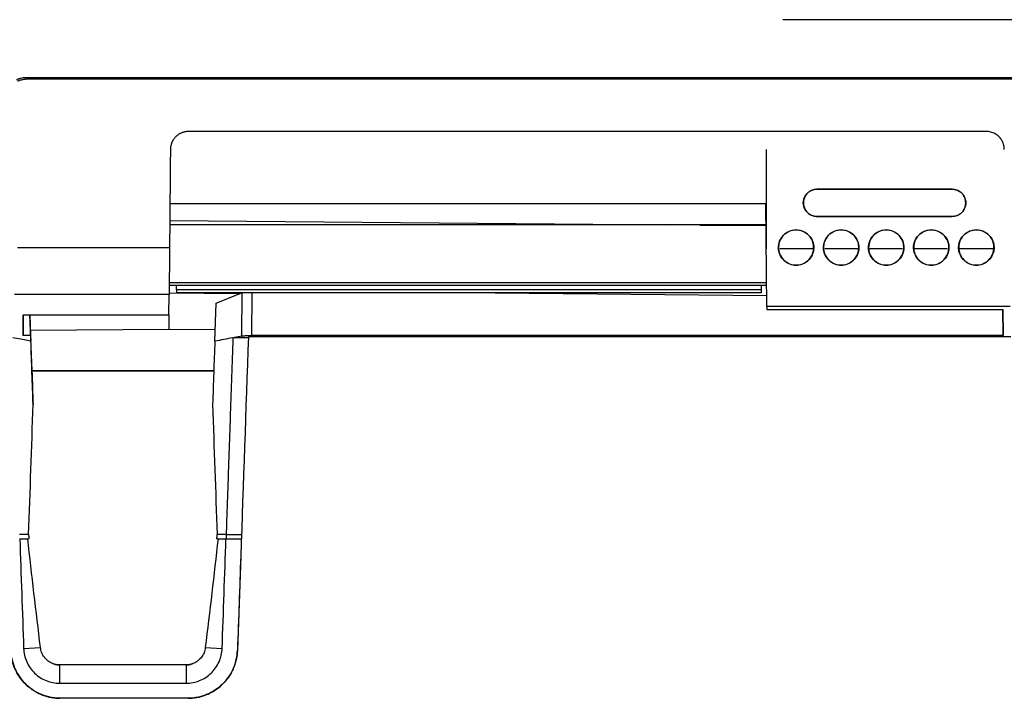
# Model space of a CAD drawing. Header units: millimetres. Extents: x 145 to 933, y -105 to 949.
# Tile 79 of 157: x 593 to 647, y 369 to 407. Entities that reach past the tile are written whole.
import ezdxf

# ---------------------------------------------------------------- set-up
doc = ezdxf.new("R2010")
doc.units = ezdxf.units.MM

msp = doc.modelspace()

# ---------------------------------------------------------------- linework, layer by layer
at = {"color": 7, "linetype": 'Continuous', "lineweight": 25}
for p, q in [((665.006, 406.849), (634.962, 406.849)), ((592.948, 403.649), (672.431, 403.649)), ((672.429, 403.549), (592.949, 403.549)), ((646.249, 400.649), (601.982, 400.649)), ((634.052, 394.149), (634.052, 399.649)), ((636.857, 397.453), (644.357, 397.453)), ((636.857, 397.444), (636.857, 397.453)), ((644.357, 397.444), (636.857, 397.444)), ((644.357, 397.444), (644.357, 397.453)), ((600.956, 396.649), (634.026, 396.649)), ((634.075, 390.948), (634.026, 396.649)), ((645.107, 396.694), (645.116, 396.694)), ((600.948, 395.718), (628.693, 395.476)), ((636.857, 395.935), (636.857, 395.943)), ((636.857, 395.943), (644.357, 395.943)), ((644.357, 395.935), (636.857, 395.935)), ((644.357, 395.943), (644.357, 395.935)), ((634.052, 395.477), (628.693, 395.476)), ((630.365, 395.461), (634.036, 395.429)), ((592.491, 394.209), (600.935, 394.209)), ((634.722, 394.215), (634.714, 394.215)), ((636.604, 394.149), (634.79, 394.149)), ((636.672, 394.215), (636.68, 394.215)), ((637.222, 394.215), (637.214, 394.215)), ((639.104, 394.149), (637.29, 394.149)), ((639.172, 394.215), (639.18, 394.215)), ((639.722, 394.215), (639.714, 394.215)), ((641.604, 394.149), (639.79, 394.149)), ((641.672, 394.215), (641.68, 394.215)), ((642.222, 394.215), (642.214, 394.215)), ((644.104, 394.149), (642.29, 394.149)), ((644.172, 394.215), (644.18, 394.215)), ((644.722, 394.215), (644.714, 394.215)), ((646.604, 394.149), (644.79, 394.149)), ((646.672, 394.215), (646.68, 394.215)), ((600.916, 392.12), (634.065, 392.12)), ((601.327, 391.895), (601.327, 392.12)), ((601.327, 391.895), (633.777, 391.895)), ((601.327, 391.895), (601.327, 391.695)), ((633.777, 391.695), (601.327, 391.695)), ((604.799, 391.655), (604.895, 391.695)), ((618.994, 391.695), (634.07, 391.563)), ((633.777, 391.895), (633.777, 392.12)), ((633.777, 391.695), (633.777, 391.895)), ((600.912, 391.616), (592.339, 391.616)), ((600.902, 390.477), (600.912, 391.616)), ((604.799, 391.655), (600.912, 391.689)), ((603.519, 391.127), (604.799, 391.655)), ((603.446, 389.023), (603.519, 391.127)), ((647.583, 390.948), (634.075, 390.948)), ((634.075, 390.948), (634.077, 390.788)), ((634.077, 390.788), (647.175, 390.788)), ((647.177, 389.344), (647.164, 390.788)), ((647.175, 390.788), (647.177, 389.344)), ((592.806, 390.477), (600.902, 390.477)), ((592.806, 389.344), (592.806, 390.477)), ((592.816, 390.477), (592.806, 389.344)), ((593.186, 390.477), (593.226, 389.344)), ((593.225, 389.618), (593.192, 390.477)), ((600.895, 389.679), (593.225, 389.618)), ((593.303, 387.372), (593.225, 389.618)), ((603.468, 389.658), (600.895, 389.679)), ((593.226, 389.344), (592.806, 389.344)), ((593.226, 389.344), (593.24, 389.023)), ((604.946, 389.303), (604.451, 389.211)), ((605.306, 389.211), (604.451, 389.211)), ((647.616, 389.257), (605.307, 389.257)), ((647.177, 389.344), (605.485, 389.344)), ((593.298, 387.372), (593.303, 387.372)), ((593.298, 387.372), (603.389, 387.372)), ((603.394, 387.372), (593.303, 387.372)), ((593.11, 378.311), (592.615, 378.311)), ((592.615, 378.071), (593.133, 378.071)), ((603.557, 378.071), (604.074, 378.071)), ((604.074, 378.311), (603.58, 378.311)), ((604.074, 378.311), (604.925, 378.311)), ((604.074, 378.311), (604.074, 378.071)), ((604.074, 378.071), (604.917, 378.071)), ((604.883, 377.106), (604.701, 371.875)), ((604.883, 377.106), (604.883, 377.106)), ((592.838, 371.985), (593.774, 372.034)), ((602.918, 372.033), (603.853, 371.983)), ((604.701, 371.875), (604.701, 371.875)), ((601.856, 371.071), (594.836, 371.071)), ((594.836, 371.071), (594.836, 370.055)), ((601.856, 371.071), (594.836, 371.071)), ((594.836, 371.071), (594.836, 371.071)), ((601.856, 371.071), (601.856, 370.055)), ((601.856, 371.071), (601.856, 371.071)), ((594.836, 370.055), (601.856, 370.055)), ((601.953, 369.221), (594.874, 369.221)), ((594.874, 369.221), (594.874, 369.221)), ((601.953, 369.221), (594.874, 369.221)), ((601.953, 369.221), (601.953, 369.221))]:
    msp.add_line(p, q, dxfattribs=at)
at = {"color": 8, "linetype": 'Continuous', "lineweight": 25}
for p, q in [((634.036, 395.468), (600.945, 395.468)), ((630.365, 395.461), (634.036, 395.461)), ((600.918, 392.268), (634.064, 392.268)), ((604.946, 389.303), (604.966, 391.695)), ((605.504, 391.695), (605.485, 389.344)), ((600.902, 390.477), (600.895, 389.679))]:
    msp.add_line(p, q, dxfattribs=at)
at = {"color": 7, "linetype": 'Continuous', "lineweight": 25, "flags": 128}
msp.add_lwpolyline([(593.24, 389.023), (592.675, 389.128), (592.231, 389.211)], dxfattribs=at)
at = {"color": 7, "linetype": 'Continuous', "lineweight": 25}
for centre, major_axis, ratio, start_param, end_param in [((607.072, 439.787), (22.679, 650), 0.000002, 1.648613, 1.667379), ((592.487, 439.787), (-22.649, 648.5), 0.001575, 1.651655, 1.654536)]:
    msp.add_ellipse(centre, major_axis=major_axis, ratio=ratio, start_param=start_param, end_param=end_param, dxfattribs=at)
for points, knots in [([(592.445, 403.527), (592.465, 403.536), (592.504, 403.554), (592.565, 403.577), (592.627, 403.598), (592.711, 403.621), (592.818, 403.642), (592.905, 403.647), (592.948, 403.649)], [0, 0, 0, 0, 0.125801, 0.250796, 0.375295, 0.499614, 0.753335, 1, 1, 1, 1]), ([(592.491, 403.438), (592.511, 403.448), (592.553, 403.468), (592.617, 403.493), (592.682, 403.513), (592.748, 403.529), (592.815, 403.541), (592.882, 403.548), (592.927, 403.548), (592.949, 403.549)], [0, 0, 0, 0, 0.1451224, 0.2894802, 0.433079, 0.5759245, 0.7180226, 0.8593791, 1, 1, 1, 1]), ([(601.982, 400.649), (601.959, 400.648), (601.914, 400.648), (601.846, 400.64), (601.777, 400.629), (601.71, 400.612), (601.642, 400.59), (601.576, 400.564), (601.512, 400.532), (601.449, 400.496), (601.389, 400.455), (601.331, 400.409), (601.274, 400.357), (601.217, 400.295), (601.16, 400.221), (601.106, 400.135), (601.057, 400.035), (601.017, 399.921), (600.989, 399.793), (600.984, 399.704), (600.982, 399.658)], [0, 0, 0, 0, 0.043336, 0.087092, 0.131271, 0.175875, 0.220907, 0.266367, 0.312259, 0.358585, 0.405345, 0.452543, 0.50018, 0.553792, 0.613333, 0.678805, 0.750209, 0.827543, 0.910807, 1, 1, 1, 1]), ([(647.249, 399.658), (647.249, 399.681), (647.247, 399.727), (647.239, 399.795), (647.227, 399.86), (647.212, 399.922), (647.193, 399.981), (647.172, 400.036), (647.148, 400.088), (647.123, 400.136), (647.097, 400.181), (647.069, 400.223), (647.041, 400.261), (647.012, 400.296), (646.984, 400.328), (646.933, 400.381), (646.854, 400.449), (646.742, 400.522), (646.623, 400.579), (646.5, 400.62), (646.375, 400.644), (646.291, 400.647), (646.249, 400.649)], [0, 0, 0, 0, 0.045382, 0.089278, 0.131686, 0.172607, 0.212041, 0.249988, 0.286449, 0.321422, 0.354909, 0.38691, 0.417424, 0.446452, 0.473994, 0.500051, 0.587026, 0.672525, 0.75656, 0.839142, 0.920284, 1, 1, 1, 1]), ([(600.982, 399.658), (600.978, 399.203), (600.97, 398.295), (600.958, 396.932), (600.946, 395.571), (600.938, 394.663), (600.934, 394.209)], [0, 0, 0, 0, 0.250001, 0.5, 0.749999, 1, 1, 1, 1]), ([(636.857, 395.935), (636.794, 395.935), (636.722, 395.942), (636.567, 395.988), (636.482, 396.026), (636.32, 396.147), (636.243, 396.231), (636.131, 396.441), (636.098, 396.567), (636.098, 396.82), (636.131, 396.946), (636.243, 397.156), (636.32, 397.24), (636.482, 397.361), (636.567, 397.4), (636.722, 397.445), (636.794, 397.453), (636.857, 397.453)], [0, 0, 0, 0, 0.125, 0.125, 0.25, 0.25, 0.375, 0.375, 0.5, 0.5, 0.625, 0.625, 0.75, 0.75, 0.875, 0.875, 1, 1, 1, 1]), ([(636.857, 397.444), (636.794, 397.444), (636.724, 397.436), (636.57, 397.391), (636.487, 397.354), (636.327, 397.234), (636.25, 397.15), (636.139, 396.943), (636.106, 396.819), (636.106, 396.568), (636.139, 396.444), (636.25, 396.236), (636.327, 396.153), (636.487, 396.033), (636.57, 395.996), (636.724, 395.951), (636.794, 395.943), (636.857, 395.943)], [0, 0, 0, 0, 0.125, 0.125, 0.25, 0.25, 0.375, 0.375, 0.5, 0.5, 0.625, 0.625, 0.75, 0.75, 0.875, 0.875, 1, 1, 1, 1]), ([(644.357, 397.453), (644.446, 397.453), (644.543, 397.436), (644.73, 397.362), (644.819, 397.304), (644.968, 397.156), (645.026, 397.066), (645.099, 396.879), (645.116, 396.783), (645.116, 396.694)], [0, 0, 0, 0, 0.25, 0.25, 0.5, 0.5, 0.75, 0.75, 1, 1, 1, 1]), ([(645.107, 396.694), (645.107, 396.782), (645.091, 396.877), (645.018, 397.062), (644.961, 397.151), (644.814, 397.297), (644.725, 397.355), (644.541, 397.428), (644.445, 397.444), (644.357, 397.444)], [0, 0, 0, 0, 0.25, 0.25, 0.5, 0.5, 0.75, 0.75, 1, 1, 1, 1]), ([(645.116, 396.694), (645.116, 396.604), (645.099, 396.508), (645.025, 396.321), (644.968, 396.231), (644.819, 396.083), (644.73, 396.025), (644.543, 395.951), (644.446, 395.935), (644.357, 395.935)], [0, 0, 0, 0, 0.25, 0.25, 0.5, 0.5, 0.75, 0.75, 1, 1, 1, 1]), ([(644.357, 395.943), (644.445, 395.943), (644.541, 395.959), (644.725, 396.032), (644.814, 396.09), (644.961, 396.236), (645.018, 396.325), (645.091, 396.51), (645.107, 396.605), (645.107, 396.694)], [0, 0, 0, 0, 0.25, 0.25, 0.5, 0.5, 0.75, 0.75, 1, 1, 1, 1]), ([(634.714, 394.215), (634.714, 394.33), (634.735, 394.455), (634.831, 394.698), (634.906, 394.814), (635.098, 395.006), (635.214, 395.081), (635.456, 395.177), (635.581, 395.198), (635.813, 395.198), (635.938, 395.177), (636.18, 395.081), (636.296, 395.006), (636.488, 394.814), (636.563, 394.698), (636.659, 394.455), (636.68, 394.33), (636.68, 394.215)], [0, 0, 0, 0, 0.125, 0.125, 0.25, 0.25, 0.375, 0.375, 0.5, 0.5, 0.625, 0.625, 0.75, 0.75, 0.875, 0.875, 1, 1, 1, 1]), ([(636.672, 394.215), (636.672, 394.296), (636.662, 394.388), (636.604, 394.587), (636.555, 394.696), (636.399, 394.904), (636.291, 395.003), (636.021, 395.147), (635.859, 395.19), (635.534, 395.19), (635.373, 395.147), (635.103, 395.003), (634.995, 394.904), (634.839, 394.696), (634.79, 394.587), (634.732, 394.388), (634.722, 394.296), (634.722, 394.215)], [0, 0, 0, 0, 0.125, 0.125, 0.25, 0.25, 0.375, 0.375, 0.5, 0.5, 0.625, 0.625, 0.75, 0.75, 0.875, 0.875, 1, 1, 1, 1]), ([(637.214, 394.215), (637.214, 394.33), (637.235, 394.455), (637.331, 394.698), (637.406, 394.814), (637.598, 395.006), (637.714, 395.081), (637.956, 395.177), (638.081, 395.198), (638.313, 395.198), (638.438, 395.177), (638.68, 395.081), (638.796, 395.006), (638.988, 394.814), (639.063, 394.698), (639.159, 394.455), (639.18, 394.33), (639.18, 394.215)], [0, 0, 0, 0, 0.125, 0.125, 0.25, 0.25, 0.375, 0.375, 0.5, 0.5, 0.625, 0.625, 0.75, 0.75, 0.875, 0.875, 1, 1, 1, 1]), ([(639.172, 394.215), (639.172, 394.296), (639.162, 394.388), (639.104, 394.587), (639.055, 394.696), (638.899, 394.904), (638.791, 395.003), (638.521, 395.147), (638.359, 395.19), (638.034, 395.19), (637.873, 395.147), (637.603, 395.003), (637.495, 394.904), (637.339, 394.696), (637.29, 394.587), (637.232, 394.388), (637.222, 394.296), (637.222, 394.215)], [0, 0, 0, 0, 0.125, 0.125, 0.25, 0.25, 0.375, 0.375, 0.5, 0.5, 0.625, 0.625, 0.75, 0.75, 0.875, 0.875, 1, 1, 1, 1]), ([(639.714, 394.215), (639.714, 394.33), (639.735, 394.455), (639.831, 394.698), (639.906, 394.814), (640.098, 395.006), (640.214, 395.081), (640.456, 395.177), (640.581, 395.198), (640.813, 395.198), (640.938, 395.177), (641.18, 395.081), (641.296, 395.006), (641.488, 394.814), (641.563, 394.698), (641.659, 394.455), (641.68, 394.33), (641.68, 394.215)], [0, 0, 0, 0, 0.125, 0.125, 0.25, 0.25, 0.375, 0.375, 0.5, 0.5, 0.625, 0.625, 0.75, 0.75, 0.875, 0.875, 1, 1, 1, 1]), ([(641.672, 394.215), (641.672, 394.296), (641.662, 394.388), (641.604, 394.587), (641.555, 394.696), (641.399, 394.904), (641.291, 395.003), (641.021, 395.147), (640.859, 395.19), (640.534, 395.19), (640.373, 395.147), (640.103, 395.003), (639.995, 394.904), (639.839, 394.696), (639.79, 394.587), (639.732, 394.388), (639.722, 394.296), (639.722, 394.215)], [0, 0, 0, 0, 0.125, 0.125, 0.25, 0.25, 0.375, 0.375, 0.5, 0.5, 0.625, 0.625, 0.75, 0.75, 0.875, 0.875, 1, 1, 1, 1]), ([(642.214, 394.215), (642.214, 394.33), (642.235, 394.455), (642.331, 394.698), (642.406, 394.814), (642.598, 395.006), (642.714, 395.081), (642.956, 395.177), (643.081, 395.198), (643.313, 395.198), (643.438, 395.177), (643.68, 395.081), (643.796, 395.006), (643.988, 394.814), (644.063, 394.698), (644.159, 394.455), (644.18, 394.33), (644.18, 394.215)], [0, 0, 0, 0, 0.125, 0.125, 0.25, 0.25, 0.375, 0.375, 0.5, 0.5, 0.625, 0.625, 0.75, 0.75, 0.875, 0.875, 1, 1, 1, 1]), ([(644.172, 394.215), (644.172, 394.296), (644.162, 394.388), (644.104, 394.587), (644.055, 394.696), (643.899, 394.904), (643.791, 395.003), (643.521, 395.147), (643.359, 395.19), (643.034, 395.19), (642.873, 395.147), (642.603, 395.003), (642.495, 394.904), (642.339, 394.696), (642.29, 394.587), (642.232, 394.388), (642.222, 394.296), (642.222, 394.215)], [0, 0, 0, 0, 0.125, 0.125, 0.25, 0.25, 0.375, 0.375, 0.5, 0.5, 0.625, 0.625, 0.75, 0.75, 0.875, 0.875, 1, 1, 1, 1]), ([(644.714, 394.215), (644.714, 394.33), (644.735, 394.455), (644.831, 394.698), (644.906, 394.814), (645.098, 395.006), (645.214, 395.081), (645.456, 395.177), (645.581, 395.198), (645.813, 395.198), (645.938, 395.177), (646.18, 395.081), (646.296, 395.006), (646.488, 394.814), (646.563, 394.698), (646.659, 394.455), (646.68, 394.33), (646.68, 394.215)], [0, 0, 0, 0, 0.125, 0.125, 0.25, 0.25, 0.375, 0.375, 0.5, 0.5, 0.625, 0.625, 0.75, 0.75, 0.875, 0.875, 1, 1, 1, 1]), ([(646.672, 394.215), (646.672, 394.296), (646.662, 394.388), (646.604, 394.587), (646.555, 394.696), (646.399, 394.904), (646.291, 395.003), (646.021, 395.147), (645.859, 395.19), (645.534, 395.19), (645.373, 395.147), (645.103, 395.003), (644.995, 394.904), (644.839, 394.696), (644.79, 394.587), (644.732, 394.388), (644.722, 394.296), (644.722, 394.215)], [0, 0, 0, 0, 0.125, 0.125, 0.25, 0.25, 0.375, 0.375, 0.5, 0.5, 0.625, 0.625, 0.75, 0.75, 0.875, 0.875, 1, 1, 1, 1]), ([(600.934, 394.209), (600.934, 394.169), (600.933, 394.089), (600.932, 393.97), (600.931, 393.853), (600.93, 393.737), (600.929, 393.622), (600.928, 393.509), (600.927, 393.397), (600.926, 393.287), (600.925, 393.078), (600.922, 392.783), (600.919, 392.444), (600.917, 392.157), (600.915, 391.96), (600.914, 391.826), (600.913, 391.736), (600.912, 391.664), (600.912, 391.632), (600.912, 391.616)], [0, 0, 0, 0, 0.031831, 0.063487, 0.095017, 0.126474, 0.157909, 0.189374, 0.22092, 0.2526, 0.284462, 0.404391, 0.524475, 0.635617, 0.746896, 0.810356, 0.873418, 0.936494, 1, 1, 1, 1]), ([(636.68, 394.215), (636.68, 394.133), (636.67, 394.04), (636.611, 393.839), (636.562, 393.729), (636.405, 393.52), (636.296, 393.42), (636.023, 393.274), (635.861, 393.231), (635.533, 393.231), (635.37, 393.274), (635.098, 393.42), (634.989, 393.52), (634.832, 393.729), (634.782, 393.839), (634.724, 394.04), (634.714, 394.133), (634.714, 394.215)], [0, 0, 0, 0, 0.125, 0.125, 0.25, 0.25, 0.375, 0.375, 0.5, 0.5, 0.625, 0.625, 0.75, 0.75, 0.875, 0.875, 1, 1, 1, 1]), ([(634.722, 394.215), (634.722, 394.1), (634.743, 393.976), (634.838, 393.736), (634.912, 393.62), (635.103, 393.43), (635.218, 393.355), (635.458, 393.26), (635.582, 393.239), (635.812, 393.239), (635.936, 393.26), (636.176, 393.355), (636.291, 393.43), (636.482, 393.62), (636.556, 393.736), (636.651, 393.976), (636.672, 394.1), (636.672, 394.215)], [0, 0, 0, 0, 0.125, 0.125, 0.25, 0.25, 0.375, 0.375, 0.5, 0.5, 0.625, 0.625, 0.75, 0.75, 0.875, 0.875, 1, 1, 1, 1]), ([(639.18, 394.215), (639.18, 394.133), (639.17, 394.04), (639.111, 393.839), (639.062, 393.729), (638.905, 393.52), (638.796, 393.42), (638.523, 393.274), (638.361, 393.231), (638.033, 393.231), (637.87, 393.274), (637.598, 393.42), (637.489, 393.52), (637.332, 393.729), (637.282, 393.839), (637.224, 394.04), (637.214, 394.133), (637.214, 394.215)], [0, 0, 0, 0, 0.125, 0.125, 0.25, 0.25, 0.375, 0.375, 0.5, 0.5, 0.625, 0.625, 0.75, 0.75, 0.875, 0.875, 1, 1, 1, 1]), ([(637.222, 394.215), (637.222, 394.1), (637.243, 393.976), (637.338, 393.736), (637.412, 393.62), (637.603, 393.43), (637.718, 393.355), (637.958, 393.26), (638.082, 393.239), (638.312, 393.239), (638.436, 393.26), (638.676, 393.355), (638.791, 393.43), (638.982, 393.62), (639.056, 393.736), (639.151, 393.976), (639.172, 394.1), (639.172, 394.215)], [0, 0, 0, 0, 0.125, 0.125, 0.25, 0.25, 0.375, 0.375, 0.5, 0.5, 0.625, 0.625, 0.75, 0.75, 0.875, 0.875, 1, 1, 1, 1]), ([(641.68, 394.215), (641.68, 394.133), (641.67, 394.04), (641.611, 393.839), (641.562, 393.729), (641.405, 393.52), (641.296, 393.42), (641.023, 393.274), (640.861, 393.231), (640.533, 393.231), (640.37, 393.274), (640.098, 393.42), (639.989, 393.52), (639.832, 393.729), (639.782, 393.839), (639.724, 394.04), (639.714, 394.133), (639.714, 394.215)], [0, 0, 0, 0, 0.125, 0.125, 0.25, 0.25, 0.375, 0.375, 0.5, 0.5, 0.625, 0.625, 0.75, 0.75, 0.875, 0.875, 1, 1, 1, 1]), ([(639.722, 394.215), (639.722, 394.1), (639.743, 393.976), (639.838, 393.736), (639.912, 393.62), (640.103, 393.43), (640.218, 393.355), (640.458, 393.26), (640.582, 393.239), (640.812, 393.239), (640.936, 393.26), (641.176, 393.355), (641.291, 393.43), (641.482, 393.62), (641.556, 393.736), (641.651, 393.976), (641.672, 394.1), (641.672, 394.215)], [0, 0, 0, 0, 0.125, 0.125, 0.25, 0.25, 0.375, 0.375, 0.5, 0.5, 0.625, 0.625, 0.75, 0.75, 0.875, 0.875, 1, 1, 1, 1]), ([(644.18, 394.215), (644.18, 394.133), (644.17, 394.04), (644.111, 393.839), (644.062, 393.729), (643.905, 393.52), (643.796, 393.42), (643.523, 393.274), (643.361, 393.231), (643.033, 393.231), (642.87, 393.274), (642.598, 393.42), (642.489, 393.52), (642.332, 393.729), (642.282, 393.839), (642.224, 394.04), (642.214, 394.133), (642.214, 394.215)], [0, 0, 0, 0, 0.125, 0.125, 0.25, 0.25, 0.375, 0.375, 0.5, 0.5, 0.625, 0.625, 0.75, 0.75, 0.875, 0.875, 1, 1, 1, 1]), ([(642.222, 394.215), (642.222, 394.1), (642.243, 393.976), (642.338, 393.736), (642.412, 393.62), (642.603, 393.43), (642.718, 393.355), (642.958, 393.26), (643.082, 393.239), (643.312, 393.239), (643.436, 393.26), (643.676, 393.355), (643.791, 393.43), (643.982, 393.62), (644.056, 393.736), (644.151, 393.976), (644.172, 394.1), (644.172, 394.215)], [0, 0, 0, 0, 0.125, 0.125, 0.25, 0.25, 0.375, 0.375, 0.5, 0.5, 0.625, 0.625, 0.75, 0.75, 0.875, 0.875, 1, 1, 1, 1]), ([(646.68, 394.215), (646.68, 394.133), (646.67, 394.04), (646.611, 393.839), (646.562, 393.729), (646.405, 393.52), (646.296, 393.42), (646.023, 393.274), (645.861, 393.231), (645.533, 393.231), (645.37, 393.274), (645.098, 393.42), (644.989, 393.52), (644.832, 393.729), (644.782, 393.839), (644.724, 394.04), (644.714, 394.133), (644.714, 394.215)], [0, 0, 0, 0, 0.125, 0.125, 0.25, 0.25, 0.375, 0.375, 0.5, 0.5, 0.625, 0.625, 0.75, 0.75, 0.875, 0.875, 1, 1, 1, 1]), ([(644.722, 394.215), (644.722, 394.1), (644.743, 393.976), (644.838, 393.736), (644.912, 393.62), (645.103, 393.43), (645.218, 393.355), (645.458, 393.26), (645.582, 393.239), (645.812, 393.239), (645.936, 393.26), (646.176, 393.355), (646.291, 393.43), (646.482, 393.62), (646.556, 393.736), (646.651, 393.976), (646.672, 394.1), (646.672, 394.215)], [0, 0, 0, 0, 0.125, 0.125, 0.25, 0.25, 0.375, 0.375, 0.5, 0.5, 0.625, 0.625, 0.75, 0.75, 0.875, 0.875, 1, 1, 1, 1]), ([(604.451, 389.211), (604.435, 388.747), (604.403, 387.821), (604.355, 386.437), (604.307, 385.062), (604.26, 383.695), (604.213, 382.337), (604.166, 380.987), (604.12, 379.646), (604.089, 378.755), (604.074, 378.311)], [0, 0, 0, 0, 0.127498, 0.254282, 0.380352, 0.505709, 0.630352, 0.754282, 0.877498, 1, 1, 1, 1]), ([(604.946, 389.303), (604.961, 389.306), (604.991, 389.311), (605.04, 389.318), (605.092, 389.324), (605.145, 389.33), (605.2, 389.334), (605.257, 389.338), (605.314, 389.341), (605.371, 389.343), (605.428, 389.344), (605.466, 389.344), (605.485, 389.344)], [0, 0, 0, 0, 0.10635, 0.211245, 0.3147, 0.416732, 0.517357, 0.616592, 0.714455, 0.810964, 0.906139, 1, 1, 1, 1]), ([(604.884, 377.11), (604.883, 377.11), (604.883, 377.109), (604.883, 377.109), (604.883, 377.109), (604.883, 377.108), (604.883, 377.108), (604.883, 377.108), (604.883, 377.108), (604.883, 377.107), (604.883, 377.107), (604.883, 377.107), (604.883, 377.107), (604.883, 377.107), (604.883, 377.107), (604.883, 377.107), (604.883, 377.106), (604.883, 377.106), (604.883, 377.106), (604.883, 377.106), (604.883, 377.106), (604.883, 377.106), (604.883, 377.106), (604.883, 377.106), (604.883, 377.106), (604.883, 377.106), (604.883, 377.106), (604.883, 377.106), (604.883, 377.106), (604.883, 377.106), (604.883, 377.106)], [0.003110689, 0.003110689, 0.003110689, 0.003110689, 0.004110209, 0.004110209, 0.004110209, 0.004610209, 0.004610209, 0.004610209, 0.004860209, 0.004860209, 0.004860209, 0.004985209, 0.004985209, 0.004985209, 0.005047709, 0.005047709, 0.005047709, 0.00507896, 0.00507896, 0.00507896, 0.005094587, 0.005094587, 0.005094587, 0.005095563, 0.005095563, 0.005095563, 0.005096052, 0.005096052, 0.005096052, 0.005096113, 0.005096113, 0.005096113, 0.005096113]), ([(594.457, 371.146), (594.366, 371.181), (594.278, 371.228), (594.12, 371.346), (594.051, 371.415), (593.93, 371.572), (593.881, 371.657), (593.808, 371.839), (593.784, 371.935), (593.774, 372.034)], [0, 0, 0, 0, 0.25, 0.25, 0.5, 0.5, 0.75, 0.75, 1, 1, 1, 1]), ([(602.918, 372.033), (602.907, 371.934), (602.884, 371.84), (602.811, 371.658), (602.762, 371.571), (602.642, 371.416), (602.571, 371.346), (602.414, 371.229), (602.326, 371.181), (602.234, 371.146)], [0, 0, 0, 0, 0.25, 0.25, 0.5, 0.5, 0.75, 0.75, 1, 1, 1, 1]), ([(594.874, 369.221), (594.839, 369.222), (594.769, 369.222), (594.665, 369.228), (594.562, 369.238), (594.458, 369.252), (594.304, 369.279), (594.1, 369.328), (593.854, 369.413), (593.616, 369.521), (593.315, 369.694), (592.971, 369.962), (592.685, 370.291), (592.496, 370.581), (592.376, 370.812), (592.277, 371.052), (592.211, 371.274), (592.168, 371.472), (592.141, 371.644), (592.132, 371.76), (592.128, 371.818)], [0, 0, 0, 0, 0.025004, 0.049959, 0.074902, 0.09987, 0.124899, 0.187441, 0.250068, 0.312313, 0.374651, 0.499805, 0.624209, 0.686777, 0.749448, 0.811755, 0.874158, 0.916113, 0.958005, 1, 1, 1, 1]), ([(592.128, 371.818), (592.146, 371.503), (592.22, 371.169), (592.435, 370.689), (592.523, 370.532), (592.732, 370.237), (592.852, 370.099), (593.117, 369.848), (593.262, 369.736), (593.568, 369.544), (593.729, 369.465), (594.221, 369.277), (594.559, 369.221), (594.874, 369.221)], [0, 0, 0, 0, 0.25, 0.25, 0.375, 0.375, 0.5, 0.5, 0.625, 0.625, 0.75, 0.75, 1, 1, 1, 1]), ([(592.838, 371.985), (592.847, 371.729), (592.906, 371.475), (593.114, 371.008), (593.263, 370.794), (593.631, 370.439), (593.85, 370.297), (594.324, 370.105), (594.58, 370.055), (594.836, 370.055)], [0, 0, 0, 0, 0.25, 0.25, 0.5, 0.5, 0.75, 0.75, 1, 1, 1, 1]), ([(601.856, 370.055), (602.112, 370.055), (602.367, 370.105), (602.842, 370.296), (603.06, 370.438), (603.428, 370.793), (603.578, 371.007), (603.786, 371.474), (603.844, 371.728), (603.853, 371.983)], [0, 0, 0, 0, 0.25, 0.25, 0.5, 0.5, 0.75, 0.75, 1, 1, 1, 1]), ([(604.701, 371.875), (604.699, 371.84), (604.696, 371.77), (604.686, 371.665), (604.673, 371.561), (604.655, 371.458), (604.622, 371.303), (604.565, 371.1), (604.47, 370.854), (604.352, 370.619), (604.165, 370.321), (603.879, 369.985), (603.533, 369.709), (603.229, 369.531), (602.989, 369.419), (602.739, 369.332), (602.511, 369.275), (602.307, 369.242), (602.13, 369.224), (602.012, 369.222), (601.953, 369.221)], [0, 0, 0, 0, 0.025006, 0.049962, 0.074906, 0.099874, 0.124902, 0.187457, 0.250073, 0.312337, 0.374646, 0.499794, 0.624178, 0.686778, 0.749411, 0.811766, 0.874165, 0.916129, 0.958014, 1, 1, 1, 1]), ([(601.953, 369.221), (602.271, 369.221), (602.613, 369.278), (603.111, 369.471), (603.274, 369.553), (603.583, 369.749), (603.73, 369.864), (603.996, 370.122), (604.116, 370.264), (604.324, 370.566), (604.411, 370.726), (604.621, 371.217), (604.69, 371.557), (604.701, 371.875)], [0, 0, 0, 0, 0.25, 0.25, 0.375, 0.375, 0.5, 0.5, 0.625, 0.625, 0.75, 0.75, 1, 1, 1, 1]), ([(594.457, 371.146), (594.517, 371.122), (594.579, 371.103), (594.706, 371.078), (594.771, 371.071), (594.836, 371.071)], [0, 0, 0, 0, 0.5, 0.5, 1, 1, 1, 1]), ([(601.856, 371.071), (601.921, 371.071), (601.985, 371.078), (602.112, 371.103), (602.174, 371.121), (602.234, 371.146)], [0, 0, 0, 0, 0.5, 0.5, 1, 1, 1, 1])]:
    msp.add_open_spline(points, degree=3, knots=knots, dxfattribs=at)
for points in [[(593.364, 385.51), (593.322, 386.68), (593.281, 387.851), (593.24, 389.023)], [(603.446, 389.023), (603.405, 387.851), (603.365, 386.68), (603.324, 385.51)], [(604.451, 389.211), (604.116, 389.148), (603.781, 389.085), (603.446, 389.023)], [(593.11, 378.311), (593.203, 380.709), (593.288, 383.109), (593.364, 385.51)], [(603.324, 385.51), (603.401, 383.108), (603.486, 380.709), (603.58, 378.311)], [(592.626, 378.071), (592.697, 376.042), (592.768, 374.014), (592.838, 371.985)], [(593.774, 372.034), (593.529, 374.044), (593.292, 376.057), (593.064, 378.071)], [(593.11, 378.311), (593.118, 378.231), (593.125, 378.151), (593.133, 378.071)], [(603.628, 378.071), (603.401, 376.056), (603.165, 374.043), (602.918, 372.033)], [(603.557, 378.071), (603.565, 378.151), (603.572, 378.231), (603.58, 378.311)], [(603.853, 371.983), (603.925, 374.013), (603.996, 376.042), (604.066, 378.071)], [(604.883, 377.106), (604.823, 375.362), (604.762, 373.618), (604.701, 371.875)], [(594.836, 371.071), (594.706, 371.071), (594.577, 371.097), (594.457, 371.146)], [(602.234, 371.146), (602.115, 371.097), (601.985, 371.071), (601.856, 371.071)]]:
    msp.add_open_spline(points, degree=3, dxfattribs=at)

doc.saveas('drawing.dxf')
